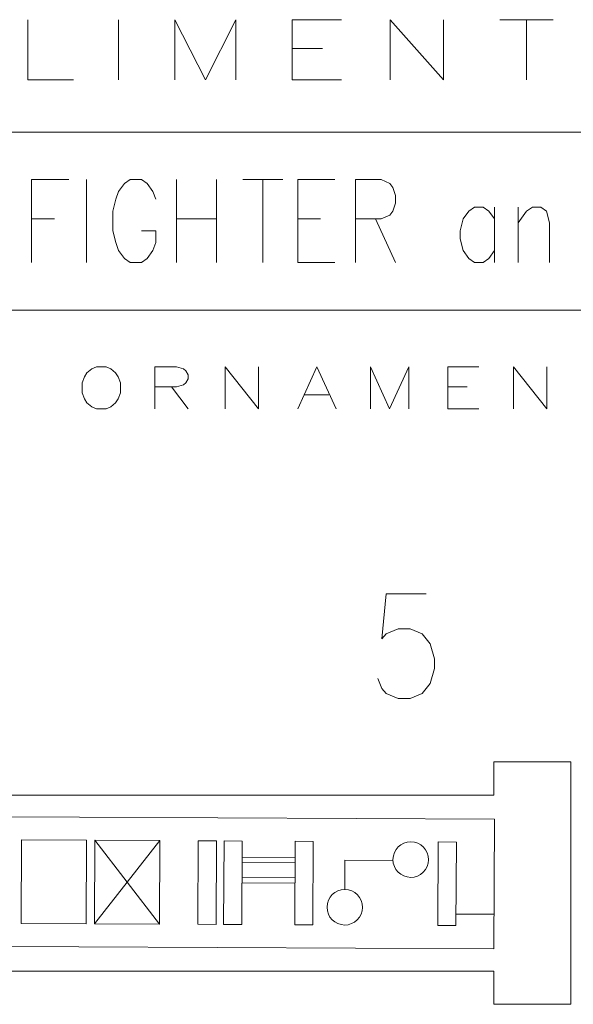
# Model space of a CAD drawing. Header units: millimetres. Extents: x -178 to 174, y -133 to 130.
# Tile 2 of 38: x -76 to -21, y -133 to -35. Entities that reach past the tile are written whole.
import ezdxf

# ---------------------------------------------------------------- set-up
doc = ezdxf.new("R2010")
doc.units = ezdxf.units.MM
doc.header["$MEASUREMENT"] = 0
doc.layers.add('Layer 1', color=7, linetype='Continuous')

msp = doc.modelspace()

# ---------------------------------------------------------------- linework, layer by layer
at = {"layer": 'Layer 1', "color": 1, "lineweight": 9}
for points, knots in [([(-74.848, -35.132), (-74.848, -35.132), (-74.848, -41.1068), (-74.848, -41.1068), (-74.848, -41.1068), (-74.848, -41.1068), (-70.3177, -41.1068), (-70.3177, -41.1068)], [0, 0, 0, 0, 0.3333333, 0.3333333, 0.3333333, 0.3333333, 1, 1, 1, 1]), ([(-60.2644, -41.1068), (-60.2644, -41.1068), (-60.2644, -35.132), (-60.2644, -35.132), (-60.2644, -35.132), (-60.2644, -35.132), (-57.2418, -41.1068), (-57.2418, -41.1068), (-57.2418, -41.1068), (-57.2418, -41.1068), (-54.2263, -35.132), (-54.2263, -35.132), (-54.2263, -35.132), (-54.2263, -35.132), (-54.2263, -41.1068), (-54.2263, -41.1068)], [0, 0, 0, 0, 0.2, 0.2, 0.2, 0.2, 0.4, 0.4, 0.4, 0.4, 0.6, 0.6, 0.6, 0.6, 1, 1, 1, 1]), ([(-48.6298, -41.1068), (-48.6298, -41.1068), (-48.6298, -35.132), (-48.6298, -35.132), (-48.6298, -35.132), (-48.6298, -35.132), (-43.7244, -35.132), (-43.7244, -35.132)], [0, 0, 0, 0, 0.3333333, 0.3333333, 0.3333333, 0.3333333, 1, 1, 1, 1]), ([(-38.8853, -41.1068), (-38.8853, -41.1068), (-38.8853, -35.132), (-38.8853, -35.132), (-38.8853, -35.132), (-38.8853, -35.132), (-33.5976, -41.1068), (-33.5976, -41.1068), (-33.5976, -41.1068), (-33.5976, -41.1068), (-33.5976, -35.132), (-33.5976, -35.132)], [0, 0, 0, 0, 0.25, 0.25, 0.25, 0.25, 0.5, 0.5, 0.5, 0.5, 1, 1, 1, 1]), ([(-68.043, -69.5987), (-68.043, -69.5987), (-68.5175, -69.7966), (-68.5175, -69.7966), (-68.5175, -69.7966), (-68.5175, -69.7966), (-68.992, -70.1923), (-68.992, -70.1923), (-68.992, -70.1923), (-68.992, -70.1923), (-69.2293, -70.5881), (-69.2293, -70.5881), (-69.2293, -70.5881), (-69.2293, -70.5881), (-69.4665, -71.1817), (-69.4665, -71.1817), (-69.4665, -71.1817), (-69.4665, -71.1817), (-69.4665, -72.171), (-69.4665, -72.171), (-69.4665, -72.171), (-69.4665, -72.171), (-69.2293, -72.7646), (-69.2293, -72.7646), (-69.2293, -72.7646), (-69.2293, -72.7646), (-68.992, -73.1604), (-68.992, -73.1604), (-68.992, -73.1604), (-68.992, -73.1604), (-68.5175, -73.5561), (-68.5175, -73.5561), (-68.5175, -73.5561), (-68.5175, -73.5561), (-68.043, -73.754), (-68.043, -73.754), (-68.043, -73.754), (-68.043, -73.754), (-67.0939, -73.754), (-67.0939, -73.754), (-67.0939, -73.754), (-67.0939, -73.754), (-66.6194, -73.5561), (-66.6194, -73.5561), (-66.6194, -73.5561), (-66.6194, -73.5561), (-66.1449, -73.1604), (-66.1449, -73.1604), (-66.1449, -73.1604), (-66.1449, -73.1604), (-65.9076, -72.7646), (-65.9076, -72.7646), (-65.9076, -72.7646), (-65.9076, -72.7646), (-65.6703, -72.171), (-65.6703, -72.171), (-65.6703, -72.171), (-65.6703, -72.171), (-65.6703, -71.1817), (-65.6703, -71.1817), (-65.6703, -71.1817), (-65.6703, -71.1817), (-65.9076, -70.5881), (-65.9076, -70.5881), (-65.9076, -70.5881), (-65.9076, -70.5881), (-66.1449, -70.1923), (-66.1449, -70.1923), (-66.1449, -70.1923), (-66.1449, -70.1923), (-66.6194, -69.7966), (-66.6194, -69.7966), (-66.6194, -69.7966), (-66.6194, -69.7966), (-67.0939, -69.5987), (-67.0939, -69.5987), (-67.0939, -69.5987), (-67.0939, -69.5987), (-68.043, -69.5987), (-68.043, -69.5987)], [0, 0, 0, 0, 0.047619, 0.047619, 0.047619, 0.047619, 0.0952381, 0.0952381, 0.0952381, 0.0952381, 0.1428571, 0.1428571, 0.1428571, 0.1428571, 0.1904762, 0.1904762, 0.1904762, 0.1904762, 0.2380952, 0.2380952, 0.2380952, 0.2380952, 0.2857143, 0.2857143, 0.2857143, 0.2857143, 0.3333333, 0.3333333, 0.3333333, 0.3333333, 0.3809524, 0.3809524, 0.3809524, 0.3809524, 0.4285714, 0.4285714, 0.4285714, 0.4285714, 0.4761905, 0.4761905, 0.4761905, 0.4761905, 0.5238095, 0.5238095, 0.5238095, 0.5238095, 0.5714286, 0.5714286, 0.5714286, 0.5714286, 0.6190476, 0.6190476, 0.6190476, 0.6190476, 0.6666667, 0.6666667, 0.6666667, 0.6666667, 0.7142857, 0.7142857, 0.7142857, 0.7142857, 0.7619048, 0.7619048, 0.7619048, 0.7619048, 0.8095238, 0.8095238, 0.8095238, 0.8095238, 0.8571429, 0.8571429, 0.8571429, 0.8571429, 0.9047619, 0.9047619, 0.9047619, 0.9047619, 1, 1, 1, 1]), ([(-62.2538, -73.754), (-62.2538, -73.754), (-62.2538, -69.5987), (-62.2538, -69.5987), (-62.2538, -69.5987), (-62.2538, -69.5987), (-60.1184, -69.5987), (-60.1184, -69.5987), (-60.1184, -69.5987), (-60.1184, -69.5987), (-59.4066, -69.7966), (-59.4066, -69.7966), (-59.4066, -69.7966), (-59.4066, -69.7966), (-59.1694, -69.9945), (-59.1694, -69.9945), (-59.1694, -69.9945), (-59.1694, -69.9945), (-58.9321, -70.3902), (-58.9321, -70.3902), (-58.9321, -70.3902), (-58.9321, -70.3902), (-58.9321, -70.7859), (-58.9321, -70.7859), (-58.9321, -70.7859), (-58.9321, -70.7859), (-59.1694, -71.1817), (-59.1694, -71.1817), (-59.1694, -71.1817), (-59.1694, -71.1817), (-59.4066, -71.3796), (-59.4066, -71.3796), (-59.4066, -71.3796), (-59.4066, -71.3796), (-60.1184, -71.5774), (-60.1184, -71.5774), (-60.1184, -71.5774), (-60.1184, -71.5774), (-62.2538, -71.5774), (-62.2538, -71.5774)], [0, 0, 0, 0, 0.0909091, 0.0909091, 0.0909091, 0.0909091, 0.1818182, 0.1818182, 0.1818182, 0.1818182, 0.2727273, 0.2727273, 0.2727273, 0.2727273, 0.3636364, 0.3636364, 0.3636364, 0.3636364, 0.4545455, 0.4545455, 0.4545455, 0.4545455, 0.5454545, 0.5454545, 0.5454545, 0.5454545, 0.6363636, 0.6363636, 0.6363636, 0.6363636, 0.7272727, 0.7272727, 0.7272727, 0.7272727, 0.8181818, 0.8181818, 0.8181818, 0.8181818, 1, 1, 1, 1]), ([(-55.2782, -73.754), (-55.2782, -73.754), (-55.2782, -69.5987), (-55.2782, -69.5987), (-55.2782, -69.5987), (-55.2782, -69.5987), (-51.9565, -73.754), (-51.9565, -73.754), (-51.9565, -73.754), (-51.9565, -73.754), (-51.9565, -69.5987), (-51.9565, -69.5987)], [0, 0, 0, 0, 0.25, 0.25, 0.25, 0.25, 0.5, 0.5, 0.5, 0.5, 1, 1, 1, 1]), ([(-48.0654, -73.754), (-48.0654, -73.754), (-46.1673, -69.5987), (-46.1673, -69.5987), (-46.1673, -69.5987), (-46.1673, -69.5987), (-44.2692, -73.754), (-44.2692, -73.754)], [0, 0, 0, 0, 0.3333333, 0.3333333, 0.3333333, 0.3333333, 1, 1, 1, 1]), ([(-40.8526, -73.754), (-40.8526, -73.754), (-40.8526, -69.5987), (-40.8526, -69.5987), (-40.8526, -69.5987), (-40.8526, -69.5987), (-38.9545, -73.754), (-38.9545, -73.754), (-38.9545, -73.754), (-38.9545, -73.754), (-37.0564, -69.5987), (-37.0564, -69.5987), (-37.0564, -69.5987), (-37.0564, -69.5987), (-37.0564, -73.754), (-37.0564, -73.754)], [0, 0, 0, 0, 0.2, 0.2, 0.2, 0.2, 0.4, 0.4, 0.4, 0.4, 0.6, 0.6, 0.6, 0.6, 1, 1, 1, 1]), ([(-33.1653, -73.754), (-33.1653, -73.754), (-33.1653, -69.5987), (-33.1653, -69.5987), (-33.1653, -69.5987), (-33.1653, -69.5987), (-30.0809, -69.5987), (-30.0809, -69.5987)], [0, 0, 0, 0, 0.3333333, 0.3333333, 0.3333333, 0.3333333, 1, 1, 1, 1]), ([(-26.6643, -73.754), (-26.6643, -73.754), (-26.6643, -69.5987), (-26.6643, -69.5987), (-26.6643, -69.5987), (-26.6643, -69.5987), (-23.3426, -73.754), (-23.3426, -73.754), (-23.3426, -73.754), (-23.3426, -73.754), (-23.3426, -69.5987), (-23.3426, -69.5987)], [0, 0, 0, 0, 0.25, 0.25, 0.25, 0.25, 0.5, 0.5, 0.5, 0.5, 1, 1, 1, 1]), ([(-35.3137, -92.1447), (-35.3137, -92.1447), (-39.3038, -92.1447), (-39.3038, -92.1447), (-39.3038, -92.1447), (-39.3038, -92.1447), (-39.7112, -96.5905), (-39.7112, -96.5905), (-39.7112, -96.5905), (-39.7112, -96.5905), (-39.3038, -96.1015), (-39.3038, -96.1015), (-39.3038, -96.1015), (-39.3038, -96.1015), (-38.1055, -95.6124), (-38.1055, -95.6124), (-38.1055, -95.6124), (-38.1055, -95.6124), (-36.9074, -95.6124), (-36.9074, -95.6124), (-36.9074, -95.6124), (-36.9074, -95.6124), (-35.7091, -96.1015), (-35.7091, -96.1015), (-35.7091, -96.1015), (-35.7091, -96.1015), (-34.9183, -97.0944), (-34.9183, -97.0944), (-34.9183, -97.0944), (-34.9183, -97.0944), (-34.5109, -98.5763), (-34.5109, -98.5763), (-34.5109, -98.5763), (-34.5109, -98.5763), (-34.5109, -99.5544), (-34.5109, -99.5544), (-34.5109, -99.5544), (-34.5109, -99.5544), (-34.9183, -101.0363), (-34.9183, -101.0363), (-34.9183, -101.0363), (-34.9183, -101.0363), (-35.7091, -102.0292), (-35.7091, -102.0292), (-35.7091, -102.0292), (-35.7091, -102.0292), (-36.9074, -102.5182), (-36.9074, -102.5182), (-36.9074, -102.5182), (-36.9074, -102.5182), (-38.1055, -102.5182), (-38.1055, -102.5182), (-38.1055, -102.5182), (-38.1055, -102.5182), (-39.3038, -102.0292), (-39.3038, -102.0292), (-39.3038, -102.0292), (-39.3038, -102.0292), (-39.7112, -101.5401), (-39.7112, -101.5401), (-39.7112, -101.5401), (-39.7112, -101.5401), (-40.1066, -100.5472), (-40.1066, -100.5472)], [0, 0, 0, 0, 0.0588235, 0.0588235, 0.0588235, 0.0588235, 0.1176471, 0.1176471, 0.1176471, 0.1176471, 0.1764706, 0.1764706, 0.1764706, 0.1764706, 0.2352941, 0.2352941, 0.2352941, 0.2352941, 0.2941176, 0.2941176, 0.2941176, 0.2941176, 0.3529412, 0.3529412, 0.3529412, 0.3529412, 0.4117647, 0.4117647, 0.4117647, 0.4117647, 0.4705882, 0.4705882, 0.4705882, 0.4705882, 0.5294118, 0.5294118, 0.5294118, 0.5294118, 0.5882353, 0.5882353, 0.5882353, 0.5882353, 0.6470588, 0.6470588, 0.6470588, 0.6470588, 0.7058824, 0.7058824, 0.7058824, 0.7058824, 0.7647059, 0.7647059, 0.7647059, 0.7647059, 0.8235294, 0.8235294, 0.8235294, 0.8235294, 0.8823529, 0.8823529, 0.8823529, 0.8823529, 1, 1, 1, 1]), ([(-138.4338, -113.9712), (-138.4338, -113.9712), (-28.5448, -114.4996), (-28.5448, -114.4996), (-28.5448, -114.4996), (-28.5448, -114.4996), (-28.6067, -127.3759), (-28.6067, -127.3759), (-28.6067, -127.3759), (-28.6067, -127.3759), (-138.4957, -126.8475), (-138.4957, -126.8475), (-138.4957, -126.8475), (-138.4957, -126.8475), (-138.4338, -113.9712), (-138.4338, -113.9712)], [0, 0, 0, 0, 0.2, 0.2, 0.2, 0.2, 0.4, 0.4, 0.4, 0.4, 0.6, 0.6, 0.6, 0.6, 1, 1, 1, 1]), ([(-61.7606, -116.6329), (-61.7606, -116.6329), (-68.1987, -116.602), (-68.1987, -116.602), (-68.1987, -116.602), (-68.1987, -116.602), (-68.2386, -124.8922), (-68.2386, -124.8922), (-68.2386, -124.8922), (-68.2386, -124.8922), (-61.8005, -124.9231), (-61.8005, -124.9231), (-61.8005, -124.9231), (-61.8005, -124.9231), (-61.7606, -116.6329), (-61.7606, -116.6329)], [0, 0, 0, 0, 0.2, 0.2, 0.2, 0.2, 0.4, 0.4, 0.4, 0.4, 0.6, 0.6, 0.6, 0.6, 1, 1, 1, 1]), ([(-36.8459, -116.7528), (-35.8717, -116.7574), (-35.0858, -117.5509), (-35.0905, -118.5251), (-35.0905, -118.5251), (-35.0952, -119.4993), (-35.8887, -120.2852), (-36.8629, -120.2805), (-36.8629, -120.2805), (-37.837, -120.2758), (-38.6229, -119.4823), (-38.6183, -118.5082), (-38.6183, -118.5082), (-38.6136, -117.534), (-37.8201, -116.7481), (-36.8459, -116.7528)], [0, 0, 0, 0, 0.2, 0.2, 0.2, 0.2, 0.4, 0.4, 0.4, 0.4, 0.6, 0.6, 0.6, 0.6, 1, 1, 1, 1]), ([(-43.3951, -121.4838), (-42.4209, -121.4885), (-41.635, -122.282), (-41.6397, -123.2562), (-41.6397, -123.2562), (-41.6444, -124.2304), (-42.4379, -125.0163), (-43.4121, -125.0116), (-43.4121, -125.0116), (-44.3863, -125.0069), (-45.1722, -124.2134), (-45.1675, -123.2392), (-45.1675, -123.2392), (-45.1628, -122.265), (-44.3693, -121.4791), (-43.3951, -121.4838)], [0, 0, 0, 0, 0.2, 0.2, 0.2, 0.2, 0.4, 0.4, 0.4, 0.4, 0.6, 0.6, 0.6, 0.6, 1, 1, 1, 1])]:
    msp.add_open_spline(points, degree=3, knots=knots, dxfattribs=at)
for points in [[(-65.8609, -41.1068), (-65.8609, -41.1068), (-65.8609, -35.132), (-65.8609, -35.132)], [(-28.0011, -35.132), (-28.0011, -35.132), (-22.7204, -35.132), (-22.7204, -35.132)], [(-25.3607, -35.132), (-25.3607, -35.132), (-25.3607, -41.1068), (-25.3607, -41.1068)], [(-48.6298, -37.9807), (-48.6298, -37.9807), (-45.6073, -37.9807), (-45.6073, -37.9807)], [(-48.6298, -41.1068), (-48.6298, -41.1068), (-43.7244, -41.1068), (-43.7244, -41.1068)], [(-60.5929, -71.5774), (-60.5929, -71.5774), (-58.9321, -73.754), (-58.9321, -73.754)], [(-33.1653, -71.5774), (-33.1653, -71.5774), (-31.2672, -71.5774), (-31.2672, -71.5774)], [(-47.3537, -72.3689), (-47.3537, -72.3689), (-44.981, -72.3689), (-44.981, -72.3689)], [(-33.1653, -73.754), (-33.1653, -73.754), (-30.0809, -73.754), (-30.0809, -73.754)], [(-50.175, -112.1181), (-50.175, -112.1181), (-49.6128, -112.1181), (-49.6128, -112.1181)], [(-20.9722, -116.8833), (-20.9722, -116.8833), (-20.9722, -116.3211), (-20.9722, -116.3211)], [(-20.9722, -125.1998), (-20.9722, -125.1998), (-20.9722, -124.6376), (-20.9722, -124.6376)], [(-50.175, -129.5808), (-50.175, -129.5808), (-49.6128, -129.5808), (-49.6128, -129.5808)]]:
    msp.add_open_spline(points, degree=3, dxfattribs=at)
at = {"layer": 'Layer 1', "color": 5, "lineweight": 9}
for points in [[(-133.7451, -46.2876), (-133.7451, -46.2876), (24.5041, -46.2876), (24.5041, -46.2876)], [(-69.0306, -59.2235), (-69.0306, -59.2235), (-69.0306, -51.0057), (-69.0306, -51.0057)], [(-60.1133, -59.2235), (-60.1133, -59.2235), (-60.1133, -51.0057), (-60.1133, -51.0057)], [(-56.1375, -51.0057), (-56.1375, -51.0057), (-56.1375, -59.2235), (-56.1375, -59.2235)], [(-53.5248, -51.0057), (-53.5248, -51.0057), (-49.5489, -51.0057), (-49.5489, -51.0057)], [(-51.5369, -51.0057), (-51.5369, -51.0057), (-51.5369, -59.2235), (-51.5369, -59.2235)], [(-28.5337, -53.745), (-28.5337, -53.745), (-28.5337, -59.2235), (-28.5337, -59.2235)], [(-26.205, -59.2235), (-26.205, -59.2235), (-26.205, -53.745), (-26.205, -53.745)], [(-74.4832, -54.9189), (-74.4832, -54.9189), (-72.2113, -54.9189), (-72.2113, -54.9189)], [(-60.1133, -54.9189), (-60.1133, -54.9189), (-56.1375, -54.9189), (-56.1375, -54.9189)], [(-48.0722, -54.9189), (-48.0722, -54.9189), (-45.8003, -54.9189), (-45.8003, -54.9189)], [(-40.3477, -54.9189), (-40.3477, -54.9189), (-38.3598, -59.2235), (-38.3598, -59.2235)], [(-48.0722, -59.2235), (-48.0722, -59.2235), (-44.3804, -59.2235), (-44.3804, -59.2235)], [(-133.9519, -63.9679), (-133.9519, -63.9679), (23.9626, -63.9679), (23.9626, -63.9679)], [(-61.7606, -116.6329), (-61.7606, -116.6329), (-68.2386, -124.8922), (-68.2386, -124.8922)], [(-68.1987, -116.602), (-68.1987, -116.602), (-61.8005, -124.9231), (-61.8005, -124.9231)], [(-53.5883, -118.2775), (-53.5883, -118.2775), (-48.3409, -118.3027), (-48.3409, -118.3027)], [(-53.5908, -118.7855), (-53.5908, -118.7855), (-48.3433, -118.8107), (-48.3433, -118.8107)], [(-53.6005, -120.8174), (-53.6005, -120.8174), (-48.3531, -120.8427), (-48.3531, -120.8427)], [(-53.5981, -120.3094), (-53.5981, -120.3094), (-48.3506, -120.3347), (-48.3506, -120.3347)], [(-32.3603, -123.9182), (-32.3603, -123.9182), (-28.5901, -123.9363), (-28.5901, -123.9363)]]:
    msp.add_open_spline(points, degree=3, dxfattribs=at)
for points, knots in [([(-74.4832, -59.2235), (-74.4832, -59.2235), (-74.4832, -51.0057), (-74.4832, -51.0057), (-74.4832, -51.0057), (-74.4832, -51.0057), (-70.7914, -51.0057), (-70.7914, -51.0057)], [0, 0, 0, 0, 0.3333333, 0.3333333, 0.3333333, 0.3333333, 1, 1, 1, 1]), ([(-62.1581, -52.9623), (-62.1581, -52.9623), (-62.4421, -52.1797), (-62.4421, -52.1797), (-62.4421, -52.1797), (-62.4421, -52.1797), (-63.01, -51.397), (-63.01, -51.397), (-63.01, -51.397), (-63.01, -51.397), (-63.578, -51.0057), (-63.578, -51.0057), (-63.578, -51.0057), (-63.578, -51.0057), (-64.714, -51.0057), (-64.714, -51.0057), (-64.714, -51.0057), (-64.714, -51.0057), (-65.282, -51.397), (-65.282, -51.397), (-65.282, -51.397), (-65.282, -51.397), (-65.85, -52.1797), (-65.85, -52.1797), (-65.85, -52.1797), (-65.85, -52.1797), (-66.1339, -52.9623), (-66.1339, -52.9623), (-66.1339, -52.9623), (-66.1339, -52.9623), (-66.4179, -54.1363), (-66.4179, -54.1363), (-66.4179, -54.1363), (-66.4179, -54.1363), (-66.4179, -56.0929), (-66.4179, -56.0929), (-66.4179, -56.0929), (-66.4179, -56.0929), (-66.1339, -57.2669), (-66.1339, -57.2669), (-66.1339, -57.2669), (-66.1339, -57.2669), (-65.85, -58.0495), (-65.85, -58.0495), (-65.85, -58.0495), (-65.85, -58.0495), (-65.282, -58.8321), (-65.282, -58.8321), (-65.282, -58.8321), (-65.282, -58.8321), (-64.714, -59.2235), (-64.714, -59.2235), (-64.714, -59.2235), (-64.714, -59.2235), (-63.578, -59.2235), (-63.578, -59.2235), (-63.578, -59.2235), (-63.578, -59.2235), (-63.01, -58.8321), (-63.01, -58.8321), (-63.01, -58.8321), (-63.01, -58.8321), (-62.4421, -58.0495), (-62.4421, -58.0495), (-62.4421, -58.0495), (-62.4421, -58.0495), (-62.1581, -57.2669), (-62.1581, -57.2669), (-62.1581, -57.2669), (-62.1581, -57.2669), (-62.1581, -56.0929), (-62.1581, -56.0929), (-62.1581, -56.0929), (-62.1581, -56.0929), (-63.578, -56.0929), (-63.578, -56.0929)], [0, 0, 0, 0, 0.05, 0.05, 0.05, 0.05, 0.1, 0.1, 0.1, 0.1, 0.15, 0.15, 0.15, 0.15, 0.2, 0.2, 0.2, 0.2, 0.25, 0.25, 0.25, 0.25, 0.3, 0.3, 0.3, 0.3, 0.35, 0.35, 0.35, 0.35, 0.4, 0.4, 0.4, 0.4, 0.45, 0.45, 0.45, 0.45, 0.5, 0.5, 0.5, 0.5, 0.55, 0.55, 0.55, 0.55, 0.6, 0.6, 0.6, 0.6, 0.65, 0.65, 0.65, 0.65, 0.7, 0.7, 0.7, 0.7, 0.75, 0.75, 0.75, 0.75, 0.8, 0.8, 0.8, 0.8, 0.85, 0.85, 0.85, 0.85, 0.9, 0.9, 0.9, 0.9, 1, 1, 1, 1]), ([(-48.0722, -59.2235), (-48.0722, -59.2235), (-48.0722, -51.0057), (-48.0722, -51.0057), (-48.0722, -51.0057), (-48.0722, -51.0057), (-44.3804, -51.0057), (-44.3804, -51.0057)], [0, 0, 0, 0, 0.3333333, 0.3333333, 0.3333333, 0.3333333, 1, 1, 1, 1]), ([(-42.3356, -59.2235), (-42.3356, -59.2235), (-42.3356, -51.0057), (-42.3356, -51.0057), (-42.3356, -51.0057), (-42.3356, -51.0057), (-39.7797, -51.0057), (-39.7797, -51.0057), (-39.7797, -51.0057), (-39.7797, -51.0057), (-38.9277, -51.397), (-38.9277, -51.397), (-38.9277, -51.397), (-38.9277, -51.397), (-38.6438, -51.7884), (-38.6438, -51.7884), (-38.6438, -51.7884), (-38.6438, -51.7884), (-38.3598, -52.571), (-38.3598, -52.571), (-38.3598, -52.571), (-38.3598, -52.571), (-38.3598, -53.3537), (-38.3598, -53.3537), (-38.3598, -53.3537), (-38.3598, -53.3537), (-38.6438, -54.1363), (-38.6438, -54.1363), (-38.6438, -54.1363), (-38.6438, -54.1363), (-38.9277, -54.5276), (-38.9277, -54.5276), (-38.9277, -54.5276), (-38.9277, -54.5276), (-39.7797, -54.9189), (-39.7797, -54.9189), (-39.7797, -54.9189), (-39.7797, -54.9189), (-42.3356, -54.9189), (-42.3356, -54.9189)], [0, 0, 0, 0, 0.0909091, 0.0909091, 0.0909091, 0.0909091, 0.1818182, 0.1818182, 0.1818182, 0.1818182, 0.2727273, 0.2727273, 0.2727273, 0.2727273, 0.3636364, 0.3636364, 0.3636364, 0.3636364, 0.4545455, 0.4545455, 0.4545455, 0.4545455, 0.5454545, 0.5454545, 0.5454545, 0.5454545, 0.6363636, 0.6363636, 0.6363636, 0.6363636, 0.7272727, 0.7272727, 0.7272727, 0.7272727, 0.8181818, 0.8181818, 0.8181818, 0.8181818, 1, 1, 1, 1]), ([(-28.5337, -54.9189), (-28.5337, -54.9189), (-29.1017, -54.1363), (-29.1017, -54.1363), (-29.1017, -54.1363), (-29.1017, -54.1363), (-29.6697, -53.745), (-29.6697, -53.745), (-29.6697, -53.745), (-29.6697, -53.745), (-30.5217, -53.745), (-30.5217, -53.745), (-30.5217, -53.745), (-30.5217, -53.745), (-31.0897, -54.1363), (-31.0897, -54.1363), (-31.0897, -54.1363), (-31.0897, -54.1363), (-31.6576, -54.9189), (-31.6576, -54.9189), (-31.6576, -54.9189), (-31.6576, -54.9189), (-31.9416, -56.0929), (-31.9416, -56.0929), (-31.9416, -56.0929), (-31.9416, -56.0929), (-31.9416, -56.8755), (-31.9416, -56.8755), (-31.9416, -56.8755), (-31.9416, -56.8755), (-31.6576, -58.0495), (-31.6576, -58.0495), (-31.6576, -58.0495), (-31.6576, -58.0495), (-31.0897, -58.8321), (-31.0897, -58.8321), (-31.0897, -58.8321), (-31.0897, -58.8321), (-30.5217, -59.2235), (-30.5217, -59.2235), (-30.5217, -59.2235), (-30.5217, -59.2235), (-29.6697, -59.2235), (-29.6697, -59.2235), (-29.6697, -59.2235), (-29.6697, -59.2235), (-29.1017, -58.8321), (-29.1017, -58.8321), (-29.1017, -58.8321), (-29.1017, -58.8321), (-28.5337, -58.0495), (-28.5337, -58.0495)], [0, 0, 0, 0, 0.0714286, 0.0714286, 0.0714286, 0.0714286, 0.1428571, 0.1428571, 0.1428571, 0.1428571, 0.2142857, 0.2142857, 0.2142857, 0.2142857, 0.2857143, 0.2857143, 0.2857143, 0.2857143, 0.3571429, 0.3571429, 0.3571429, 0.3571429, 0.4285714, 0.4285714, 0.4285714, 0.4285714, 0.5, 0.5, 0.5, 0.5, 0.5714286, 0.5714286, 0.5714286, 0.5714286, 0.6428571, 0.6428571, 0.6428571, 0.6428571, 0.7142857, 0.7142857, 0.7142857, 0.7142857, 0.7857143, 0.7857143, 0.7857143, 0.7857143, 0.8571429, 0.8571429, 0.8571429, 0.8571429, 1, 1, 1, 1]), ([(-26.205, -55.3103), (-26.205, -55.3103), (-25.3531, -54.1363), (-25.3531, -54.1363), (-25.3531, -54.1363), (-25.3531, -54.1363), (-24.7851, -53.745), (-24.7851, -53.745), (-24.7851, -53.745), (-24.7851, -53.745), (-23.9331, -53.745), (-23.9331, -53.745), (-23.9331, -53.745), (-23.9331, -53.745), (-23.3651, -54.1363), (-23.3651, -54.1363), (-23.3651, -54.1363), (-23.3651, -54.1363), (-23.0812, -55.3103), (-23.0812, -55.3103), (-23.0812, -55.3103), (-23.0812, -55.3103), (-23.0812, -59.2235), (-23.0812, -59.2235)], [0, 0, 0, 0, 0.1428571, 0.1428571, 0.1428571, 0.1428571, 0.2857143, 0.2857143, 0.2857143, 0.2857143, 0.4285714, 0.4285714, 0.4285714, 0.4285714, 0.5714286, 0.5714286, 0.5714286, 0.5714286, 0.7142857, 0.7142857, 0.7142857, 0.7142857, 1, 1, 1, 1]), ([(-69.0365, -116.598), (-69.0365, -116.598), (-75.4746, -116.567), (-75.4746, -116.567), (-75.4746, -116.567), (-75.4746, -116.567), (-75.5145, -124.8572), (-75.5145, -124.8572), (-75.5145, -124.8572), (-75.5145, -124.8572), (-69.0764, -124.8882), (-69.0764, -124.8882), (-69.0764, -124.8882), (-69.0764, -124.8882), (-69.0365, -116.598), (-69.0365, -116.598)], [0, 0, 0, 0, 0.2, 0.2, 0.2, 0.2, 0.4, 0.4, 0.4, 0.4, 0.6, 0.6, 0.6, 0.6, 1, 1, 1, 1]), ([(-56.1383, -116.66), (-56.1383, -116.66), (-57.9462, -116.6513), (-57.9462, -116.6513), (-57.9462, -116.6513), (-57.9462, -116.6513), (-57.9861, -124.9415), (-57.9861, -124.9415), (-57.9861, -124.9415), (-57.9861, -124.9415), (-56.1781, -124.9502), (-56.1781, -124.9502), (-56.1781, -124.9502), (-56.1781, -124.9502), (-56.1383, -116.66), (-56.1383, -116.66)], [0, 0, 0, 0, 0.2, 0.2, 0.2, 0.2, 0.4, 0.4, 0.4, 0.4, 0.6, 0.6, 0.6, 0.6, 1, 1, 1, 1]), ([(-53.5806, -116.6723), (-53.5806, -116.6723), (-55.3886, -116.6636), (-55.3886, -116.6636), (-55.3886, -116.6636), (-55.3886, -116.6636), (-55.4284, -124.9538), (-55.4284, -124.9538), (-55.4284, -124.9538), (-55.4284, -124.9538), (-53.6205, -124.9625), (-53.6205, -124.9625), (-53.6205, -124.9625), (-53.6205, -124.9625), (-53.5806, -116.6723), (-53.5806, -116.6723)], [0, 0, 0, 0, 0.2, 0.2, 0.2, 0.2, 0.4, 0.4, 0.4, 0.4, 0.6, 0.6, 0.6, 0.6, 1, 1, 1, 1]), ([(-46.5252, -116.7062), (-46.5252, -116.7062), (-48.3332, -116.6975), (-48.3332, -116.6975), (-48.3332, -116.6975), (-48.3332, -116.6975), (-48.373, -124.9877), (-48.373, -124.9877), (-48.373, -124.9877), (-48.373, -124.9877), (-46.565, -124.9964), (-46.565, -124.9964), (-46.565, -124.9964), (-46.565, -124.9964), (-46.5252, -116.7062), (-46.5252, -116.7062)], [0, 0, 0, 0, 0.2, 0.2, 0.2, 0.2, 0.4, 0.4, 0.4, 0.4, 0.6, 0.6, 0.6, 0.6, 1, 1, 1, 1]), ([(-32.3259, -116.7745), (-32.3259, -116.7745), (-34.1339, -116.7658), (-34.1339, -116.7658), (-34.1339, -116.7658), (-34.1339, -116.7658), (-34.1738, -125.056), (-34.1738, -125.056), (-34.1738, -125.056), (-34.1738, -125.056), (-32.3658, -125.0647), (-32.3658, -125.0647), (-32.3658, -125.0647), (-32.3658, -125.0647), (-32.3259, -116.7745), (-32.3259, -116.7745)], [0, 0, 0, 0, 0.2, 0.2, 0.2, 0.2, 0.4, 0.4, 0.4, 0.4, 0.6, 0.6, 0.6, 0.6, 1, 1, 1, 1]), ([(-43.3951, -121.4838), (-43.3951, -121.4838), (-43.3811, -118.5734), (-43.3811, -118.5734), (-43.3811, -118.5734), (-43.3811, -118.5734), (-38.6187, -118.5963), (-38.6187, -118.5963)], [0, 0, 0, 0, 0.3333333, 0.3333333, 0.3333333, 0.3333333, 1, 1, 1, 1])]:
    msp.add_open_spline(points, degree=3, knots=knots, dxfattribs=at)
at = {"layer": 'Layer 1', "lineweight": 9}
for points in [[(-20.9722, -116.321), (-20.9722, -116.321), (-20.9722, -108.8162), (-20.9722, -108.8162), (-20.9722, -108.8162), (-20.9722, -108.8162), (-28.5958, -108.8161), (-28.5958, -108.8161), (-28.5958, -108.8161), (-28.5958, -108.8161), (-28.5959, -112.1182), (-28.5959, -112.1182), (-28.5959, -112.1182), (-28.5959, -112.1182), (-49.6128, -112.1182), (-49.6128, -112.1182)], [(-49.6128, -129.5808), (-49.6128, -129.5808), (-28.5958, -129.5808), (-28.5958, -129.5808), (-28.5958, -129.5808), (-28.5958, -129.5808), (-28.5958, -132.8828), (-28.5958, -132.8828), (-28.5958, -132.8828), (-28.5958, -132.8828), (-20.9721, -132.8828), (-20.9721, -132.8828), (-20.9721, -132.8828), (-20.9721, -132.8828), (-20.9722, -125.1999), (-20.9722, -125.1999)]]:
    msp.add_open_spline(points, degree=3, knots=[0, 0, 0, 0, 0.2, 0.2, 0.2, 0.2, 0.4, 0.4, 0.4, 0.4, 0.6, 0.6, 0.6, 0.6, 1, 1, 1, 1], dxfattribs=at)
for points in [[(-50.175, -112.1182), (-50.175, -112.1182), (-103.1906, -112.1181), (-103.1906, -112.1181)], [(-20.9722, -124.6377), (-20.9722, -124.6377), (-20.9722, -116.8833), (-20.9722, -116.8833)], [(-103.1906, -129.5808), (-103.1906, -129.5808), (-50.175, -129.5808), (-50.175, -129.5808)]]:
    msp.add_open_spline(points, degree=3, dxfattribs=at)

doc.saveas('drawing.dxf')
